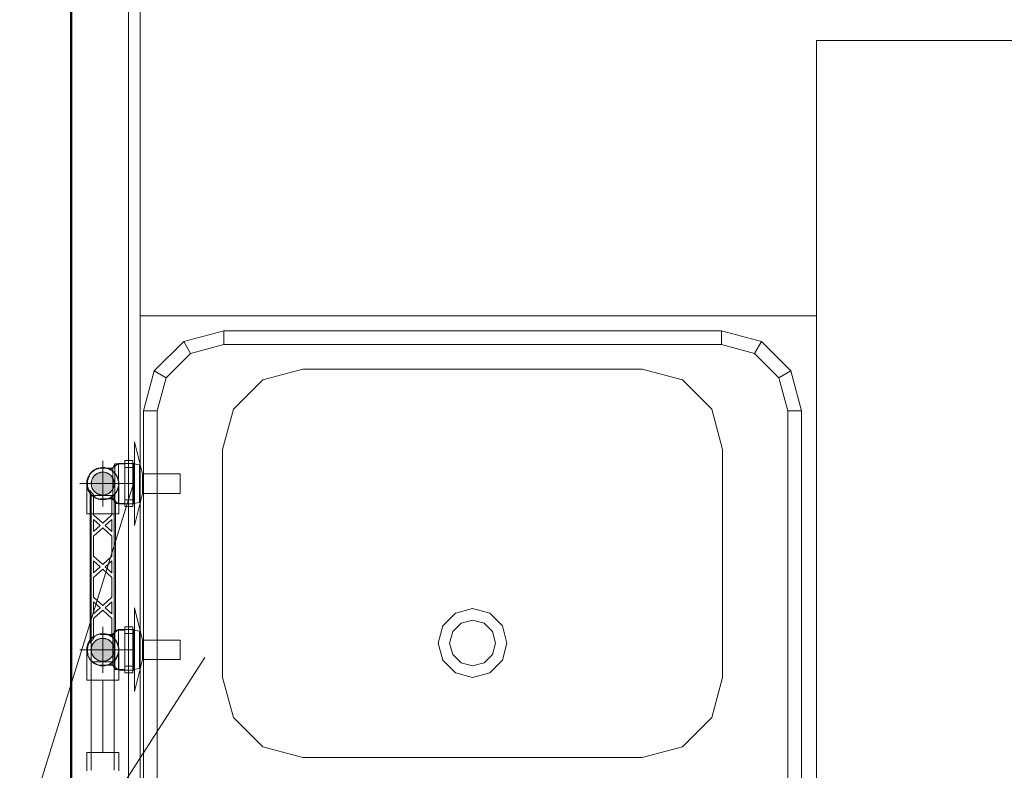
# Model space of a CAD drawing. Header units: millimetres. Extents: x -15837 to 20337, y 4737 to 43412.
# Tile 64 of 85: x 14426 to 15285, y 39839 to 40494. Entities that reach past the tile are written whole.
import ezdxf

# ---------------------------------------------------------------- set-up
doc = ezdxf.new("R2010")
doc.units = ezdxf.units.MM
doc.linetypes.add('ADSK_Осевая', pattern=[700, 500, -100, 0, -100])
doc.linetypes.add('ADSK_Скрыто', pattern=[300, 150, -150])
for name, color, linetype, lineweight in [('A-DETL-____-HDLN', 90, 'ADSK_Скрыто', 9), ('A-WALL-____-MCUT', 113, 'Continuous', 50), ('A-WALL-____-OTLN', 113, 'Continuous', 20), ('I-FURN-____-MCUT', 30, 'Continuous', 9), ('I-FURN-____-OTLN', 30, 'Continuous', 20), ('M-EQPM-____-OTLN', 50, 'Continuous', 20), ('P-PIPE-____-CNTR', 3, 'ADSK_Осевая', 20), ('P-PIPE-____-IDEN', 2, 'Continuous', 20), ('P-PIPE-____-OTLN', 3, 'Continuous', 20)]:
    doc.layers.add(name, color=color, linetype=linetype, lineweight=lineweight)

# ---------------------------------------------------------------- blocks, each defined once
blk = doc.blocks.new('Прямая форма - 83 new-611976-В_Этаж 03_Водопровод')
at = {"layer": 'I-FURN-____-MCUT', "color": 133}
for p, q in [((0, 0), (-2400, 0)), ((-2400, -10), (-10, -10))]:
    blk.add_line(p, q, dxfattribs=at)
at = {"layer": 'I-FURN-____-OTLN', "color": 253}
for p, q in [((-1757.42, -13), (-923.42, -13)), ((-923.42, -13), (-888.42, -22.38)), ((-923.42, -25), (-923.42, -13)), ((-840.42, -10), (-840.42, -600)), ((-840.42, -600), (-840.42, -10)), ((-923.42, -25), (-1757.42, -25)), ((-894.42, -32.77), (-923.42, -25)), ((-894.42, -32.77), (-888.42, -22.38)), ((-888.42, -22.38), (-862.8, -48)), ((-873.19, -54), (-894.42, -32.77)), ((-873.19, -54), (-862.8, -48)), ((-862.8, -48), (-853.42, -83)), ((-865.42, -83), (-873.19, -54)), ((-1155.92, -82), (-1190.92, -91.38)), ((-956.92, -82), (-1155.92, -82)), ((-921.92, -91.38), (-956.92, -82)), ((-865.42, -517), (-865.42, -83)), ((-865.42, -83), (-853.42, -83)), ((-853.42, -83), (-853.42, -517)), ((-1190.92, -91.38), (-1216.54, -117)), ((-896.3, -117), (-921.92, -91.38)), ((-1216.54, -117), (-1225.92, -152)), ((-886.92, -152), (-896.3, -117)), ((-1225.92, -152), (-1225.92, -448)), ((-886.92, -448), (-886.92, -152)), ((-1151.9, -285), (-1140.92, -274.02)), ((-1140.92, -274.02), (-1125.92, -270)), ((-1125.92, -270), (-1110.92, -274.02)), ((-1110.92, -274.02), (-1099.94, -285)), ((-1143.24, -290), (-1135.92, -282.68)), ((-1135.92, -282.68), (-1125.92, -280)), ((-1125.92, -280), (-1115.92, -282.68)), ((-1115.92, -282.68), (-1108.6, -290)), ((-1155.92, -300), (-1151.9, -285)), ((-1145.92, -300), (-1143.24, -290)), ((-1108.6, -290), (-1105.92, -300)), ((-1099.94, -285), (-1095.92, -300)), ((-1151.9, -315), (-1155.92, -300)), ((-1143.24, -310), (-1145.92, -300)), ((-1105.92, -300), (-1108.6, -310)), ((-1095.92, -300), (-1099.94, -315)), ((-1140.92, -325.98), (-1151.9, -315)), ((-1135.92, -317.32), (-1143.24, -310)), ((-1125.92, -320), (-1135.92, -317.32)), ((-1115.92, -317.32), (-1125.92, -320)), ((-1108.6, -310), (-1115.92, -317.32)), ((-1099.94, -315), (-1110.92, -325.98)), ((-1125.92, -330), (-1140.92, -325.98)), ((-1110.92, -325.98), (-1125.92, -330)), ((-1225.92, -448), (-1216.54, -483)), ((-896.3, -483), (-886.92, -448)), ((-1216.54, -483), (-1190.92, -508.62)), ((-921.92, -508.62), (-896.3, -483)), ((-1190.92, -508.62), (-1155.92, -518)), ((-956.92, -518), (-921.92, -508.62)), ((-1155.92, -518), (-956.92, -518)), ((-873.19, -546), (-865.42, -517)), ((-865.42, -517), (-853.42, -517)), ((-853.42, -517), (-862.8, -552)), ((-894.42, -567.23), (-873.19, -546)), ((-873.19, -546), (-862.8, -552)), ((-862.8, -552), (-888.42, -577.62)), ((-1757.42, -575), (-923.42, -575)), ((-923.42, -575), (-894.42, -567.23)), ((-923.42, -575), (-923.42, -587)), ((-894.42, -567.23), (-888.42, -577.62)), ((-888.42, -577.62), (-923.42, -587)), ((-923.42, -587), (-1757.42, -587)), ((-840.42, -600), (-1840.42, -600)), ((-600, -600), (-840.42, -600)), ((-600, -2142.89), (-600, -600))]:
    blk.add_line(p, q, dxfattribs=at)
blk = doc.blocks.new('Прямая форма - FU - 053-611977-В_Этаж 03_Водопровод')
blk.add_blockref('Прямая форма - 83 new-611976-В_Этаж 03_Водопровод', (0, 0))
blk = doc.blocks.new('Прямая форма - 83 new-612873-В_Этаж 03_Водопровод')
at = {"layer": 'A-WALL-____-MCUT', "color": 9}
blk.add_line((3800, 100), (1301.5, 100), dxfattribs=at)
blk = doc.blocks.new('Прямая форма - SW - 007-612874-В_Этаж 03_Водопровод')
blk.add_blockref('Прямая форма - 83 new-612873-В_Этаж 03_Водопровод', (0, 0))
blk = doc.blocks.new('83 new_ifc_RVT-1-В_Этаж 03_Водопровод')
at = {"layer": 'A-WALL-____-OTLN', "color": 253, "lineweight": 20, "rotation": 270}
blk.add_blockref('Прямая форма - SW - 007-612874-В_Этаж 03_Водопровод', (26610.28, 42475.83), dxfattribs=at)
at = {"layer": 'I-FURN-____-OTLN', "color": 253, "lineweight": 20, "rotation": 90}
blk.add_blockref('Прямая форма - FU - 053-611977-В_Этаж 03_Водопровод', (26760.28, 41075.83), dxfattribs=at)
blk = doc.blocks.new('VTp_724_0 Водорозетка двойная - VTp_724_0-V45-В_Этаж 03_Водопровод')
at = {"layer": 'A-DETL-____-HDLN'}
for p, q in [((-67.82, 8.8), (-77.18, 8.8)), ((77.19, 8.8), (67.82, 8.8))]:
    blk.add_line(p, q, dxfattribs=at)
at = {"layer": 'M-EQPM-____-OTLN'}
for p, q in [((-92.58, 26.1), (-86.7, 26.1)), ((-92.58, 19.4), (-92.58, 26.1)), ((-88.85, 32), (-89.75, 27.2)), ((-89.75, 27.2), (-89.75, 26.1)), ((-55.25, 27.2), (-89.75, 27.2)), ((-56.15, 32), (-88.85, 32)), ((-86.7, 26.1), (-72.5, 26.1)), ((-86.7, 19.4), (-86.7, 26.1)), ((-72.5, 26.1), (-58.3, 26.1)), ((-72.5, 19.4), (-72.5, 26.1)), ((-58.3, 26.1), (-52.42, 26.1)), ((-58.3, 26.1), (-58.3, 19.4)), ((-55.25, 27.2), (-56.15, 32)), ((-55.25, 26.1), (-55.25, 27.2)), ((-52.42, 19.4), (-52.42, 26.1)), ((52.42, 26.1), (58.3, 26.1)), ((52.42, 19.4), (52.42, 26.1)), ((56.15, 32), (55.25, 27.2)), ((55.25, 27.2), (55.25, 26.1)), ((56.29, 27.2), (55.25, 27.2)), ((88.85, 32), (56.15, 32)), ((88.46, 27.2), (56.4, 27.2)), ((58.3, 26.1), (72.5, 26.1)), ((58.3, 19.4), (58.3, 26.1)), ((72.5, 26.1), (86.7, 26.1)), ((72.5, 19.4), (72.5, 26.1)), ((86.7, 26.1), (92.58, 26.1)), ((86.7, 26.1), (86.7, 19.4)), ((89.75, 27.2), (88.71, 27.2)), ((89.75, 27.2), (88.85, 32)), ((89.75, 26.1), (89.75, 27.2)), ((92.58, 19.4), (92.58, 26.1)), ((-86.7, 19.4), (-92.58, 19.4)), ((-89.75, 19.4), (-89.75, 10.4)), ((-72.5, 19.4), (-86.7, 19.4)), ((-58.3, 19.4), (-72.5, 19.4)), ((-52.42, 19.4), (-58.3, 19.4)), ((-55.25, 11), (-55.25, 19.4)), ((58.3, 19.4), (52.42, 19.4)), ((55.25, 19.4), (55.25, 11)), ((72.5, 19.4), (58.3, 19.4)), ((86.7, 19.4), (72.5, 19.4)), ((92.58, 19.4), (86.7, 19.4)), ((89.75, 10.4), (89.75, 19.4)), ((-89.75, 10.4), (-85.9, 8.8)), ((-55.99, 10.4), (-89.75, 10.4)), ((-85.9, 8.8), (-85.9, 0)), ((-77.23, 8.8), (-85.9, 8.8)), ((-60.07, 8.8), (-67.77, 8.8)), ((-60.07, 8.8), (-60.07, 8)), ((55.99, 11), (-55.99, 11)), ((-55.99, 11), (-55.99, 10.4)), ((55.99, 10.4), (55.99, 11)), ((89.75, 10.4), (55.99, 10.4)), ((67.77, 8.8), (60.07, 8.8)), ((60.07, 8), (60.07, 8.8)), ((85.9, 8.8), (77.23, 8.8)), ((85.9, 8.8), (89.75, 10.4)), ((85.9, 0), (85.9, 8.8)), ((-60.07, 8), (-45.3, 8)), ((-59.1, 0), (-59.1, 8)), ((-45.3, 8), (-38.02, 0)), ((-36, 2.23), (-41.25, 8)), ((-41.25, 8), (-30.75, 8)), ((-30.75, 8), (-36, 2.23)), ((-33.98, 0), (-26.7, 8)), ((-26.7, 8), (-9.3, 8)), ((-9.3, 8), (-2.02, 0)), ((0, 2.23), (-5.25, 8)), ((-5.25, 8), (5.25, 8)), ((5.25, 8), (0, 2.23)), ((2.02, 0), (9.3, 8)), ((9.3, 8), (26.7, 8)), ((26.7, 8), (33.98, 0)), ((30.75, 8), (41.25, 8)), ((36, 2.23), (30.75, 8)), ((41.25, 8), (36, 2.23)), ((38.02, 0), (45.3, 8)), ((45.3, 8), (60.07, 8)), ((59.1, 8), (59.1, 0)), ((-45.3, -8), (-62.98, -8)), ((-38.02, 0), (-45.3, -8)), ((-41.25, -8), (-36, -2.23)), ((-30.75, -8), (-41.25, -8)), ((-36, -2.23), (-30.75, -8)), ((-26.7, -8), (-33.98, 0)), ((-9.3, -8), (-26.7, -8)), ((-2.02, 0), (-9.3, -8)), ((-5.25, -8), (0, -2.23)), ((5.25, -8), (-5.25, -8)), ((0, -2.23), (5.25, -8)), ((9.3, -8), (2.02, 0)), ((26.7, -8), (9.3, -8)), ((33.98, 0), (26.7, -8)), ((30.75, -8), (36, -2.23)), ((41.25, -8), (30.75, -8)), ((36, -2.23), (41.25, -8)), ((45.3, -8), (38.02, 0)), ((62.98, -8), (45.3, -8)), ((-66.71, -11), (66.71, -11))]:
    blk.add_line(p, q, dxfattribs=at)
for centre, radius, start, end in [((-212.07, 402.15), 421.7, 291.12855, 291.72365), ((212.07, 402.15), 421.7, 248.27635, 248.87145), ((-72.5, 0), 13.4, 180, 188.2152), ((-72.5, 0), 13.4, 351.83205, 360), ((-72.5, 0), 13.4, 352.56086, 0), ((72.5, 0), 13.4, 180, 187.43914), ((72.5, 0), 13.4, 180, 188.16795), ((72.5, 0), 13.4, 351.7848, 0), ((-72.5, 0), 13.4, 322.97356, 327.32581), ((-72.5, 0), 13.4, 323.08175, 328.77769), ((-72.5, 0), 13.4, 323.34359, 330.79093), ((72.5, 0), 13.4, 209.20907, 216.65641), ((72.5, 0), 13.4, 211.22231, 216.91825), ((72.5, 0), 13.4, 212.67419, 217.02644), ((-72.5, 0), 13.4, 240, 293.64886), ((-72.5, 0), 13.4, 296.89364, 306.30653), ((72.5, 0), 13.4, 233.69347, 243.10636), ((72.5, 0), 13.4, 246.35114, 288.10903)]:
    blk.add_arc(centre, radius, start, end, dxfattribs=at)
for points in [[(-62.98, -8), (-63.51, -8.62), (-64.66, -9.75), (-65.99, -10.62), (-66.71, -11)], [(66.71, -11), (65.99, -10.62), (64.66, -9.75), (63.51, -8.62), (62.98, -8)]]:
    blk.add_open_spline(points, degree=3, dxfattribs=at)
blk = doc.blocks.new('PP-R Вентиль с хромированной рукояткой Белый - PP-R Вентиль с хромированной рукояткой Белый-1617549-В_Этаж 03_Водопровод')
at = {"layer": 'A-DETL-____-HDLN', "color": 140}
for p, q in [((26750.92, 40106.23), (26747.27, 40103.42)), ((26751.5, 40106.68), (26751.04, 40106.33)), ((26751.5, 40106.41), (26751.5, 40089.03)), ((26763.75, 40106.68), (26757.15, 40106.68)), ((26765.3, 40106.26), (26765.3, 40071.9)), ((26745.92, 40102.38), (26744.36, 40101.17)), ((26751.5, 40089.03), (26751.5, 40071.74)), ((26744.36, 40076.9), (26747.18, 40074.72)), ((26747.33, 40074.6), (26750.93, 40071.82)), ((26757.15, 40071.38), (26763.75, 40071.38))]:
    blk.add_line(p, q, dxfattribs=at)
for radius, start, end in [(13.8, 140.49136, 171.74327), (10, 90, 270), (13.8, 97.76522, 129.51052), (10, 270, 90), (13.8, 38.3473, 84.99436), (13.8, 322.63519, 37.35917), (13.8, 189.41221, 210.62094), (13.8, 211.72557, 225), (13.8, 275.00564, 321.65834), (13.8, 225, 262.65512), (13.8, 264.74396, 270), (13.8, 270, 273.90101)]:
    blk.add_arc((26737.7, 40089.03), radius, start, end, dxfattribs=at)
for points, knots in [([(26751.5, 40089.03), (26751.5, 40090), (26751.34, 40091.39), (26750.97, 40092.84), (26750.72, 40093.62), (26750.5, 40094.18), (26750.28, 40094.72), (26749.95, 40095.4), (26749.51, 40096.19), (26749.05, 40096.89), (26748.67, 40097.41), (26748.28, 40097.9), (26747.79, 40098.45), (26747.01, 40099.24), (26746.28, 40099.85), (26745.64, 40100.33), (26745.03, 40100.73), (26744.59, 40100.99), (26744.38, 40101.1), (26744.33, 40101.13), (26744.38, 40101.1), (26744.48, 40101.05), (26744.55, 40101.01)], [0, 0, 0, 0, 0.0555556, 0.0833333, 0.0972222, 0.1111111, 0.125, 0.1388889, 0.1666667, 0.1944444, 0.2083333, 0.2222222, 0.25, 0.2777778, 0.3333333, 0.3611111, 0.3888889, 0.4444444, 0.4722222, 0.5, 0.5277778, 0.5555556, 0.5555556, 0.5555556, 0.5555556]), ([(26744.55, 40077.06), (26744.48, 40077.02), (26744.38, 40076.96), (26744.33, 40076.93), (26744.38, 40076.96), (26744.59, 40077.07), (26745.03, 40077.33), (26745.64, 40077.74), (26746.28, 40078.22), (26747.01, 40078.83), (26747.79, 40079.61), (26748.28, 40080.17), (26748.67, 40080.66), (26749.05, 40081.18), (26749.51, 40081.88), (26749.95, 40082.67), (26750.28, 40083.35), (26750.5, 40083.88), (26750.72, 40084.44), (26750.97, 40085.22), (26751.34, 40086.68), (26751.5, 40088.06), (26751.5, 40089.03)], [0.4444444, 0.4444444, 0.4444444, 0.4444444, 0.4722222, 0.5, 0.5277778, 0.5555556, 0.6111111, 0.6388889, 0.6666667, 0.7222222, 0.75, 0.7777778, 0.7916667, 0.8055556, 0.8333333, 0.8611111, 0.875, 0.8888889, 0.9027778, 0.9166667, 0.9444444, 1, 1, 1, 1]), ([(26750.5, 40094.18), (26750.57, 40094), (26750.72, 40093.63), (26750.97, 40092.84), (26751.13, 40092.22), (26751.22, 40091.79)], [0.88888889, 0.88888889, 0.88888889, 0.88888889, 0.90277778, 0.91666667, 0.94444444, 0.94444444, 0.94444444, 0.94444444]), ([(26751.22, 40086.28), (26751.13, 40085.85), (26750.97, 40085.22), (26750.72, 40084.44), (26750.57, 40084.07), (26750.5, 40083.88)], [0.05555556, 0.05555556, 0.05555556, 0.05555556, 0.08333333, 0.09722222, 0.11111111, 0.11111111, 0.11111111, 0.11111111])]:
    blk.add_open_spline(points, degree=3, knots=knots, dxfattribs=at)
at = {"layer": 'P-PIPE-____-OTLN', "color": 150}
for p, q in [((26772.3, 40097.53), (26765.3, 40125.53)), ((26765.3, 40125.53), (26765.3, 40106.3)), ((26757.1, 40106.68), (26751.5, 40106.68)), ((26751.5, 40106.68), (26751.5, 40106.41)), ((26765.3, 40106.68), (26763.8, 40106.68)), ((26747.24, 40103.39), (26745.96, 40102.41)), ((26805.3, 40097.53), (26772.3, 40097.53)), ((26772.3, 40097.53), (26772.3, 40080.53)), ((26805.3, 40080.53), (26805.3, 40097.53)), ((26765.3, 40052.53), (26772.3, 40080.53)), ((26772.3, 40080.53), (26805.3, 40080.53)), ((26750.97, 40071.79), (26751.5, 40071.38)), ((26751.5, 40071.73), (26751.5, 40071.38)), ((26751.5, 40071.38), (26757.1, 40071.38)), ((26763.8, 40071.38), (26765.3, 40071.38)), ((26765.3, 40071.86), (26765.3, 40052.53))]:
    blk.add_line(p, q, dxfattribs=at)
for start, end in [(129.72189, 140.27999), (90, 97.55386), (85.54668, 90), (171.95463, 189.20085)]:
    blk.add_arc((26737.7, 40089.03), 13.8, start, end, dxfattribs=at)
blk = doc.blocks.new('PP-R Вентиль с хромированной рукояткой Белый - PP-R Вентиль с хромированной рукояткой Белый-V46-В_Этаж 03_Водопровод')
at = {"layer": 'A-DETL-____-HDLN', "color": 210}
for p, q in [((26750.92, 39961.23), (26747.33, 39958.46)), ((26751.5, 39961.68), (26751.04, 39961.33)), ((26751.5, 39961.41), (26751.5, 39944.13)), ((26763.75, 39961.68), (26757.15, 39961.68)), ((26765.3, 39961.26), (26765.3, 39926.9)), ((26747.18, 39958.35), (26744.36, 39956.17)), ((26751.5, 39944.03), (26751.5, 39926.65)), ((26744.36, 39931.9), (26745.92, 39930.69)), ((26747.27, 39929.65), (26750.92, 39926.83)), ((26751.04, 39926.73), (26751.5, 39926.38)), ((26757.15, 39926.38), (26763.75, 39926.38))]:
    blk.add_line(p, q, dxfattribs=at)
for radius, start, end in [(13.8, 149.37906, 170.58779), (13.8, 135, 148.27443), (10, 90, 270), (13.8, 97.34488, 135), (13.8, 90, 95.25604), (13.8, 86.09899, 90), (10, 270, 90), (13.8, 45, 84.99436), (13.8, 38.34168, 45), (13.8, 322.64079, 37.36479), (13.8, 188.25673, 219.50864), (13.8, 275.00564, 321.65274), (13.8, 230.48948, 262.23478)]:
    blk.add_arc((26737.7, 39944.03), radius, start, end, dxfattribs=at)
for points, knots in [([(26751.5, 39944.03), (26751.5, 39945), (26751.34, 39946.39), (26750.97, 39947.84), (26750.72, 39948.62), (26750.5, 39949.18), (26750.28, 39949.72), (26749.95, 39950.4), (26749.51, 39951.19), (26749.05, 39951.89), (26748.67, 39952.41), (26748.28, 39952.9), (26747.79, 39953.45), (26747.01, 39954.24), (26746.28, 39954.85), (26745.64, 39955.33), (26745.03, 39955.73), (26744.59, 39955.99), (26744.38, 39956.1), (26744.33, 39956.13), (26744.38, 39956.1), (26744.48, 39956.05), (26744.55, 39956.01)], [0, 0, 0, 0, 0.0555556, 0.0833333, 0.0972222, 0.1111111, 0.125, 0.1388889, 0.1666667, 0.1944444, 0.2083333, 0.2222222, 0.25, 0.2777778, 0.3333333, 0.3611111, 0.3888889, 0.4444444, 0.4722222, 0.5, 0.5277778, 0.5555556, 0.5555556, 0.5555556, 0.5555556]), ([(26744.55, 39932.06), (26744.48, 39932.02), (26744.38, 39931.96), (26744.33, 39931.93), (26744.38, 39931.96), (26744.59, 39932.07), (26745.03, 39932.33), (26745.64, 39932.74), (26746.28, 39933.22), (26747.01, 39933.83), (26747.79, 39934.61), (26748.28, 39935.17), (26748.67, 39935.66), (26749.05, 39936.18), (26749.51, 39936.88), (26749.95, 39937.67), (26750.28, 39938.35), (26750.5, 39938.88), (26750.72, 39939.44), (26750.97, 39940.22), (26751.34, 39941.68), (26751.5, 39943.06), (26751.5, 39944.03)], [0.4444444, 0.4444444, 0.4444444, 0.4444444, 0.4722222, 0.5, 0.5277778, 0.5555556, 0.6111111, 0.6388889, 0.6666667, 0.7222222, 0.75, 0.7777778, 0.7916667, 0.8055556, 0.8333333, 0.8611111, 0.875, 0.8888889, 0.9027778, 0.9166667, 0.9444444, 1, 1, 1, 1]), ([(26750.5, 39949.18), (26750.57, 39949), (26750.72, 39948.63), (26750.97, 39947.84), (26751.13, 39947.22), (26751.22, 39946.79)], [0.88888889, 0.88888889, 0.88888889, 0.88888889, 0.90277778, 0.91666667, 0.94444444, 0.94444444, 0.94444444, 0.94444444]), ([(26751.22, 39941.28), (26751.13, 39940.85), (26750.97, 39940.22), (26750.72, 39939.44), (26750.57, 39939.07), (26750.5, 39938.88)], [0.05555556, 0.05555556, 0.05555556, 0.05555556, 0.08333333, 0.09722222, 0.11111111, 0.11111111, 0.11111111, 0.11111111])]:
    blk.add_open_spline(points, degree=3, knots=knots, dxfattribs=at)
at = {"layer": 'P-PIPE-____-OTLN', "color": 220}
for p, q in [((26772.3, 39952.53), (26765.3, 39980.53)), ((26765.3, 39980.53), (26765.3, 39961.3)), ((26757.1, 39961.68), (26751.5, 39961.68)), ((26751.5, 39961.68), (26751.5, 39961.41)), ((26765.3, 39961.68), (26763.8, 39961.68)), ((26805.3, 39952.53), (26772.3, 39952.53)), ((26772.3, 39952.53), (26772.3, 39935.53)), ((26805.3, 39935.53), (26805.3, 39952.53)), ((26765.3, 39907.53), (26772.3, 39935.53)), ((26772.3, 39935.53), (26805.3, 39935.53)), ((26745.96, 39930.66), (26747.24, 39929.67)), ((26751.5, 39926.65), (26751.5, 39926.38)), ((26751.5, 39926.38), (26757.1, 39926.38)), ((26763.8, 39926.38), (26765.3, 39926.38)), ((26765.3, 39926.86), (26765.3, 39907.53))]:
    blk.add_line(p, q, dxfattribs=at)
for start, end in [(170.79915, 188.04537), (219.72001, 230.27811), (262.44614, 270), (270, 274.45332)]:
    blk.add_arc((26737.7, 39944.03), 13.8, start, end, dxfattribs=at)
blk = doc.blocks.new('ADSK_Полипропилен_Отвод - Универсальный-V49-В_Этаж 03_Водопровод')
at = {"layer": 'A-DETL-____-HDLN', "color": 140}
for p, q in [((26747.7, 40089.03), (26727.7, 40089.03)), ((26751.7, 40071.71), (26751.7, 40089.03)), ((26726.63, 40062.53), (26737.7, 40062.53)), ((26737.7, 40062.53), (26748.76, 40062.53))]:
    blk.add_line(p, q, dxfattribs=at)
at = {"layer": 'A-DETL-____-HDLN', "color": 140, "flags": 128}
for points in [[(26742.49, 40102.19), (26743.01, 40101.99), (26743.52, 40101.76), (26744.03, 40101.52)], [(26745.48, 40100.67), (26745.94, 40100.35), (26746.38, 40100.01), (26746.81, 40099.66)], [(26748.39, 40098.07), (26748.74, 40097.63), (26749.08, 40097.19), (26749.4, 40096.72)], [(26750.23, 40095.27), (26750.47, 40094.76), (26750.69, 40094.25), (26750.89, 40093.72)], [(26751.47, 40091.56), (26751.56, 40091.01), (26751.63, 40090.45), (26751.67, 40089.89)]]:
    blk.add_lwpolyline(points, dxfattribs=at)
at = {"layer": 'A-DETL-____-HDLN', "color": 140}
for radius, start, end in [(10, 30, 180), (14, 74.2133, 75), (14, 60, 73.14918), (14, 286.85082, 60), (10, 180, 330), (10, 28.59786, 30), (10, 15, 27.63532), (10, 0, 15), (10, 345, 0), (14, 217.78401, 270), (10, 330, 331.39265), (10, 332.36831, 345), (14, 270, 285.7867)]:
    blk.add_arc((26737.7, 40089.03), radius, start, end, dxfattribs=at)
for points in [[(26751.7, 40089.03), (26751.7, 40088.13), (26751.61, 40087.23), (26751.44, 40086.35)], [(26749.29, 40081.19), (26749.15, 40080.98), (26748.87, 40080.58), (26748.4, 40079.99), (26747.89, 40079.42), (26747.52, 40079.05), (26747.33, 40078.87)]]:
    blk.add_open_spline(points, degree=3, dxfattribs=at)
for points, knots in [([(26728.06, 40078.87), (26727.87, 40079.05), (26727.51, 40079.42), (26727.04, 40079.94), (26726.77, 40080.28), (26726.65, 40080.43)], [0.42857143, 0.42857143, 0.42857143, 0.42857143, 0.46428571, 0.5, 0.52626514, 0.52626514, 0.52626514, 0.52626514]), ([(26751.05, 40084.84), (26750.93, 40084.46), (26750.67, 40083.71), (26750.33, 40082.99), (26750.15, 40082.63)], [0.2241092, 0.2241092, 0.2241092, 0.2241092, 0.2857143, 0.3456864, 0.3456864, 0.3456864, 0.3456864])]:
    blk.add_open_spline(points, degree=3, knots=knots, dxfattribs=at)
at = {"layer": 'P-PIPE-____-OTLN', "color": 150}
for p, q in [((26723.7, 40089.03), (26723.7, 40062.53)), ((26751.7, 40062.53), (26751.7, 40071.66)), ((26723.7, 40062.53), (26726.6, 40062.53)), ((26748.79, 40062.53), (26751.7, 40062.53))]:
    blk.add_line(p, q, dxfattribs=at)
at = {"layer": 'P-PIPE-____-OTLN', "color": 150, "flags": 128}
for points in [[(26726.14, 40096.94), (26726.47, 40097.39), (26726.81, 40097.84), (26727.17, 40098.26)], [(26728.35, 40099.46), (26728.78, 40099.82), (26729.22, 40100.17), (26729.67, 40100.5)], [(26731.54, 40101.6), (26731.6, 40101.63), (26732.11, 40101.87), (26732.62, 40102.08), (26733.15, 40102.27)], [(26735.32, 40102.83), (26735.87, 40102.91), (26736.43, 40102.98)], [(26738.67, 40103), (26739.22, 40102.95), (26739.78, 40102.88), (26740.33, 40102.78)], [(26723.74, 40090.15), (26723.8, 40090.71), (26723.88, 40091.26), (26723.98, 40091.81)], [(26724.41, 40093.44), (26724.59, 40093.96), (26724.8, 40094.48), (26725.03, 40095)]]:
    blk.add_lwpolyline(points, dxfattribs=at)
at = {"layer": 'P-PIPE-____-OTLN', "color": 150}
for start, end in [(90, 217.5804), (75, 90)]:
    blk.add_arc((26737.7, 40089.03), 14, start, end, dxfattribs=at)
for points in [[(26723.96, 40086.35), (26723.78, 40087.23), (26723.7, 40088.13), (26723.7, 40089.03)], [(26726.63, 40080.46), (26726.45, 40080.7), (26726.27, 40080.94), (26726.1, 40081.19)]]:
    blk.add_open_spline(points, degree=3, dxfattribs=at)
blk.add_open_spline([(26725.25, 40082.63), (26725.06, 40082.99), (26724.73, 40083.71), (26724.46, 40084.46), (26724.34, 40084.84)], degree=3, knots=[0.6543136, 0.6543136, 0.6543136, 0.6543136, 0.7142857, 0.7758908, 0.7758908, 0.7758908, 0.7758908], dxfattribs=at)
blk = doc.blocks.new('ADSK_Полипропилен_Отвод - Универсальный-V50-В_Этаж 03_Водопровод')
at = {"layer": 'A-DETL-____-HDLN', "color": 210}
for p, q in [((26726.81, 39952.84), (26727.17, 39953.26)), ((26751.7, 39926.71), (26751.7, 39944.03))]:
    blk.add_line(p, q, dxfattribs=at)
at = {"layer": 'A-DETL-____-HDLN', "color": 210, "flags": 128}
for points in [[(26728.35, 39954.46), (26728.78, 39954.82), (26729.22, 39955.17), (26729.67, 39955.5)], [(26731.54, 39956.6), (26731.6, 39956.63), (26732.11, 39956.87), (26732.62, 39957.08), (26733.15, 39957.27)], [(26735.32, 39957.83), (26735.87, 39957.91), (26736.43, 39957.98)], [(26738.67, 39958), (26739.22, 39957.95), (26739.78, 39957.88), (26740.33, 39957.78)], [(26742.49, 39957.19), (26743.01, 39956.99), (26743.52, 39956.76), (26744.03, 39956.52)], [(26745.48, 39955.67), (26745.94, 39955.35), (26746.38, 39955.01), (26746.81, 39954.66)], [(26748.39, 39953.07), (26748.74, 39952.63), (26749.08, 39952.19), (26749.4, 39951.72)], [(26750.23, 39950.27), (26750.47, 39949.76), (26750.69, 39949.25), (26750.89, 39948.72)], [(26751.47, 39946.56), (26751.56, 39946.01), (26751.63, 39945.45), (26751.67, 39944.89)]]:
    blk.add_lwpolyline(points, dxfattribs=at)
at = {"layer": 'A-DETL-____-HDLN', "color": 210}
for radius, start, end in [(14, 90, 142.21599), (10, 30, 180), (14, 75, 90), (14, 74.2133, 75), (14, 60, 73.14918), (14, 286.85082, 60), (10, 180, 330), (10, 28.60733, 30), (10, 15, 27.63169), (10, 0, 15), (10, 345, 0), (10, 330, 331.40211), (10, 332.36469, 345), (14, 285, 285.7867)]:
    blk.add_arc((26737.7, 39944.03), radius, start, end, dxfattribs=at)
blk.add_open_spline([(26751.44, 39941.35), (26751.61, 39942.24), (26751.7, 39943.14), (26751.7, 39944.03)], degree=3, dxfattribs=at)
for points, knots in [([(26747.33, 39933.87), (26747.52, 39934.05), (26747.89, 39934.42), (26748.57, 39935.18), (26749.02, 39935.78), (26749.29, 39936.19)], [0.4285714, 0.4285714, 0.4285714, 0.4285714, 0.4642857, 0.5, 0.5714286, 0.5714286, 0.5714286, 0.5714286]), ([(26750.15, 39937.63), (26750.33, 39937.99), (26750.67, 39938.72), (26750.93, 39939.46), (26751.05, 39939.83)], [0.6543136, 0.6543136, 0.6543136, 0.6543136, 0.7142857, 0.7758908, 0.7758908, 0.7758908, 0.7758908])]:
    blk.add_open_spline(points, degree=3, knots=knots, dxfattribs=at)
at = {"layer": 'P-PIPE-____-OTLN', "color": 220}
for p, q in [((26723.7, 39944.03), (26723.7, 39917.53)), ((26751.7, 39917.53), (26751.7, 39926.66)), ((26723.7, 39917.53), (26737.7, 39917.53)), ((26737.7, 39917.53), (26751.7, 39917.53))]:
    blk.add_line(p, q, dxfattribs=at)
at = {"layer": 'P-PIPE-____-OTLN', "color": 220, "flags": 128}
for points in [[(26726.14, 39951.94), (26726.47, 39952.39), (26726.81, 39952.84)], [(26723.74, 39945.15), (26723.8, 39945.71), (26723.88, 39946.26), (26723.98, 39946.81)], [(26724.41, 39948.44), (26724.59, 39948.96), (26724.8, 39949.48), (26725.03, 39950)]]:
    blk.add_lwpolyline(points, dxfattribs=at)
at = {"layer": 'P-PIPE-____-OTLN', "color": 220}
for start, end in [(142.4196, 270), (270, 285)]:
    blk.add_arc((26737.7, 39944.03), 14, start, end, dxfattribs=at)
for points in [[(26723.7, 39944.03), (26723.7, 39943.14), (26723.78, 39942.24), (26723.96, 39941.35)], [(26726.1, 39936.19), (26726.24, 39935.98), (26726.53, 39935.58), (26727, 39934.99), (26727.51, 39934.42), (26727.87, 39934.05), (26728.06, 39933.87)]]:
    blk.add_open_spline(points, degree=3, dxfattribs=at)
blk.add_open_spline([(26724.34, 39939.83), (26724.46, 39939.46), (26724.73, 39938.72), (26725.06, 39937.99), (26725.25, 39937.63)], degree=3, knots=[0.2241092, 0.2241092, 0.2241092, 0.2241092, 0.2857143, 0.3456864, 0.3456864, 0.3456864, 0.3456864], dxfattribs=at)

msp = doc.modelspace()

# ---------------------------------------------------------------- hatches: boundary and pattern name
at = {"layer": 'P-PIPE-____-OTLN'}
for points in [[(14498.72, 40079.03), (14502.89, 40080.03), (14503.72, 40080.37), (14505.79, 40081.96), (14507.38, 40084.03), (14508.55, 40087.75), (14508.72, 40089.03), (14508.38, 40091.62), (14507.38, 40094.03), (14505.79, 40096.1), (14503.72, 40097.69), (14501.31, 40098.69), (14498.72, 40099.03), (14496.13, 40098.69), (14492.56, 40096.8), (14491.65, 40096.1), (14490.06, 40094.03), (14489.06, 40091.62), (14488.72, 40089.03), (14489.06, 40086.44), (14490.06, 40084.03), (14492.56, 40081.26), (14493.72, 40080.37), (14496.13, 40079.37)], [(14498.72, 40079.03), (14502.89, 40080.03), (14503.72, 40080.37), (14505.79, 40081.96), (14507.38, 40084.03), (14508.55, 40087.75), (14508.72, 40089.03), (14508.38, 40091.62), (14507.38, 40094.03), (14505.79, 40096.1), (14503.72, 40097.69), (14501.31, 40098.69), (14498.72, 40099.03), (14496.13, 40098.69), (14492.56, 40096.8), (14491.65, 40096.1), (14490.06, 40094.03), (14489.06, 40091.62), (14488.72, 40089.03), (14489.06, 40086.44), (14490.06, 40084.03), (14492.56, 40081.26), (14493.72, 40080.37), (14496.13, 40079.37)], [(14498.72, 39934.03), (14502.89, 39935.03), (14503.72, 39935.37), (14505.79, 39936.96), (14507.38, 39939.03), (14508.38, 39941.44), (14508.71, 39944.13), (14508.38, 39946.62), (14507.38, 39949.03), (14505.79, 39951.1), (14503.72, 39952.69), (14501.31, 39953.69), (14498.72, 39954.03), (14496.13, 39953.69), (14492.56, 39951.8), (14491.65, 39951.1), (14490.06, 39949.03), (14489.06, 39946.62), (14488.72, 39944.03), (14489.06, 39941.44), (14490.06, 39939.03), (14492.56, 39936.26), (14493.72, 39935.37), (14496.13, 39934.37)], [(14498.72, 39934.03), (14502.89, 39935.03), (14503.72, 39935.37), (14505.79, 39936.96), (14507.38, 39939.03), (14508.38, 39941.44), (14508.71, 39944.13), (14508.38, 39946.62), (14507.38, 39949.03), (14505.79, 39951.1), (14503.72, 39952.69), (14501.31, 39953.69), (14498.72, 39954.03), (14496.13, 39953.69), (14492.56, 39951.8), (14491.65, 39951.1), (14490.06, 39949.03), (14489.06, 39946.62), (14488.72, 39944.03), (14489.06, 39941.44), (14490.06, 39939.03), (14492.56, 39936.26), (14493.72, 39935.37), (14496.13, 39934.37)]]:
    msp.add_hatch(color=256, dxfattribs=at).paths.add_polyline_path(points)

# ---------------------------------------------------------------- linework, layer by layer
at = {"layer": 'A-DETL-____-HDLN', "color": 140}
for p, q in [((14488.72, 40078.53), (14488.72, 39951.44)), ((14508.72, 40078.53), (14488.72, 40078.53)), ((14508.72, 40073.67), (14508.72, 40078.53)), ((14508.72, 39959.67), (14508.72, 40073.4)), ((14508.72, 39927.87), (14508.72, 39959.4)), ((14488.72, 39951.26), (14488.72, 39934.99)), ((14488.72, 39934.73), (14488.72, 39934.35)), ((14488.72, 39934.18), (14488.72, 39933.58))]:
    msp.add_line(p, q, dxfattribs=at)
at = {"layer": 'A-DETL-____-HDLN', "color": 210}
for p, q in [((14489.44, 39933.53), (14488.72, 39933.53)), ((14508.72, 39933.53), (14489.61, 39933.53)), ((14508.72, 39927.87), (14508.72, 39933.53))]:
    msp.add_line(p, q, dxfattribs=at)
at = {"layer": 'P-PIPE-____-CNTR', "color": 150}
for p, q in [((14498.72, 40069.03), (14498.72, 40109.03)), ((14498.72, 40069.03), (14498.72, 40109.03)), ((14478.72, 40089.03), (14518.72, 40089.03)), ((14478.72, 40089.03), (14518.72, 40089.03))]:
    msp.add_line(p, q, dxfattribs=at)
at = {"layer": 'P-PIPE-____-CNTR', "color": 220}
for p, q in [((14498.72, 39924.03), (14498.72, 39964.03)), ((14498.72, 39924.03), (14498.72, 39964.03)), ((14478.72, 39944.03), (14518.72, 39944.03)), ((14478.72, 39944.03), (14518.72, 39944.03)), ((14498.72, 39917.53), (14498.72, 39854.35))]:
    msp.add_line(p, q, dxfattribs=at)
at = {"layer": 'P-PIPE-____-IDEN'}
for p in [(14525.62, 40089.03), (14587.84, 39937.44)]:
    msp.add_line(p, (14375.97, 39607.97), dxfattribs=at)
at = {"layer": 'P-PIPE-____-OTLN', "color": 220}
for p, q in [((14488.72, 39933.53), (14488.72, 39838.85)), ((14508.72, 39838.85), (14508.72, 39927.75)), ((14484.72, 39854.35), (14484.72, 39838.35)), ((14512.72, 39854.35), (14484.72, 39854.35)), ((14512.72, 39838.35), (14512.72, 39854.35))]:
    msp.add_line(p, q, dxfattribs=at)

# ---------------------------------------------------------------- block references
at = {"lineweight": 9}
msp.add_blockref('83 new_ifc_RVT-1-В_Этаж 03_Водопровод', (-12238.98, 0), dxfattribs=at)
at = {"layer": 'A-DETL-____-HDLN', "color": 140}
for name in ['PP-R Вентиль с хромированной рукояткой Белый - PP-R Вентиль с хромированной рукояткой Белый-1617549-В_Этаж 03_Водопровод', 'ADSK_Полипропилен_Отвод - Универсальный-V49-В_Этаж 03_Водопровод']:
    msp.add_blockref(name, (-12238.98, 0), dxfattribs=at)
at = {"layer": 'A-DETL-____-HDLN', "rotation": 269.9999999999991}
msp.add_blockref('VTp_724_0 Водорозетка двойная - VTp_724_0-V45-В_Этаж 03_Водопровод', (14498.72, 40016.53), dxfattribs=at)
at = {"layer": 'A-DETL-____-HDLN', "color": 210}
for name in ['PP-R Вентиль с хромированной рукояткой Белый - PP-R Вентиль с хромированной рукояткой Белый-V46-В_Этаж 03_Водопровод', 'ADSK_Полипропилен_Отвод - Универсальный-V50-В_Этаж 03_Водопровод']:
    msp.add_blockref(name, (-12238.98, 0), dxfattribs=at)

doc.saveas('drawing.dxf')
